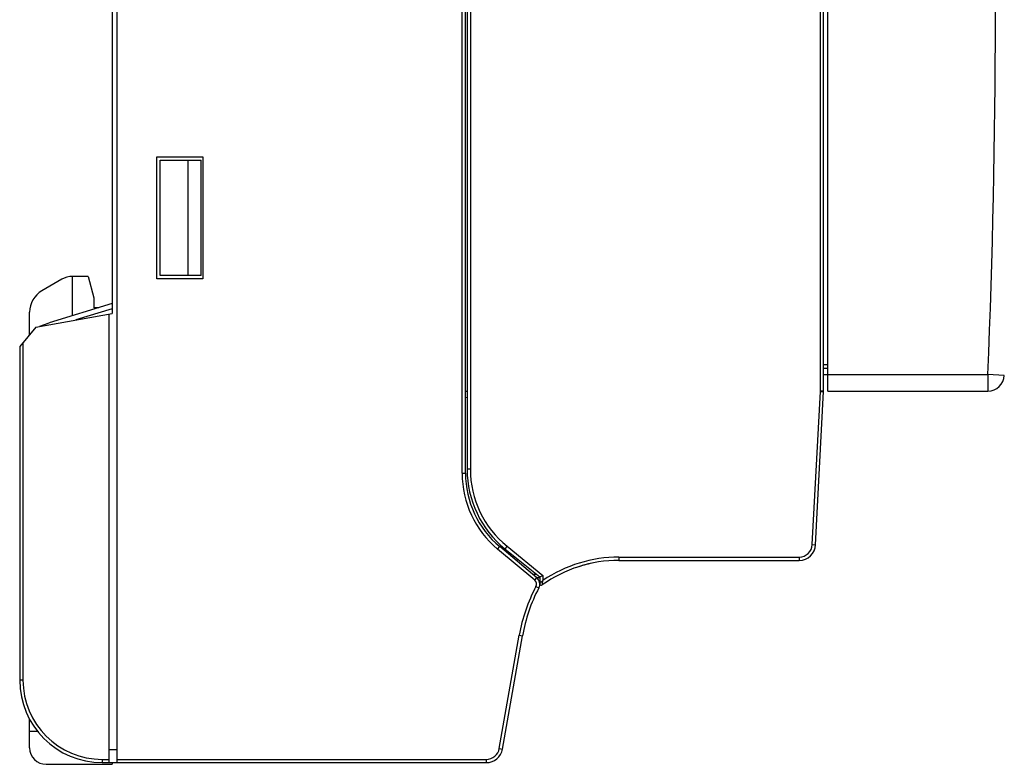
# Model space of a CAD drawing. Extents: x 0 to 420, y 0 to 297.
# Tile 26 of 38: x 299 to 359, y 105 to 150. Entities that reach past the tile are written whole.
import ezdxf

# ---------------------------------------------------------------- set-up
doc = ezdxf.new("R2010")
doc.units = 0
doc.header["$LTSCALE"] = 23.1
doc.layers.get('0').update_dxf_attribs({"linetype": 'CONTINUOUS'})
for name, color, linetype in [('02___PRT_ALL_AXES', 7, 'CONTINUOUS'), ('CHANFREINS', 7, 'CONTINUOUS'), ('CONGES', 7, 'CONTINUOUS')]:
    doc.layers.add(name, color=color, linetype=linetype)

msp = doc.modelspace()

# ---------------------------------------------------------------- linework, layer by layer
at = {"color": 7, "linetype": 'CONTINUOUS'}
for p, q in [((348.408, 127.11), (348.408, 172.11)), ((305.063, 165.51), (305.063, 131.81)), ((307.763, 133.91), (307.763, 141.31)), ((307.763, 141.31), (310.563, 141.31)), ((307.963, 134.11), (307.963, 141.11)), ((310.563, 141.31), (310.563, 133.91)), ((302.663, 131.674), (302.663, 134.06)), ((303.615, 134.06), (302.663, 134.06)), ((303.615, 134.06), (303.963, 132.76)), ((310.563, 133.91), (307.763, 133.91)), ((303.963, 132.76), (303.963, 132.16)), ((300.448, 130.996), (305.063, 131.81)), ((304.247, 132.16), (303.963, 132.16)), ((304.863, 131.774), (304.863, 104.61)), ((300.448, 130.996), (299.463, 129.822)), ((299.463, 129.822), (299.463, 109.61)), ((326.463, 127.118), (326.558, 127.11)), ((348.408, 127.11), (358.1, 127.11)), ((326.463, 126.738), (326.558, 126.73)), ((329.358, 117.006), (329.358, 117.155)), ((330.958, 115.804), (330.79, 115.804)), ((300.063, 105.51), (300.063, 106.51)), ((304.863, 105.41), (305.363, 105.41)), ((301.063, 104.51), (305.063, 104.51)), ((304.463, 104.61), (305.363, 104.61)), ((305.063, 104.61), (305.063, 104.51))]:
    msp.add_line(p, q, dxfattribs=at)
at = {"color": 9, "linetype": 'CONTINUOUS'}
for p, q in [((299.663, 130.06), (299.663, 109.61)), ((348.408, 128.11), (358.1, 128.11)), ((359.099, 128.067), (358.1, 128.11)), ((358.1, 128.11), (358.1, 127.11)), ((300.063, 106.51), (300.542, 106.51)), ((304.463, 104.81), (304.863, 104.81))]:
    msp.add_line(p, q, dxfattribs=at)
msp.add_arc((-146.942, 149.61), 505.5, 357.56235, 2.43765, dxfattribs=at)
at = {"color": 7, "linetype": 'CONTINUOUS'}
for centre, radius, start, end in [((358.1, 128.11), 1, 270, 357.56235), ((335.758, 108.86), 8, 101.66252, 108.75038), ((335.758, 108.86), 8, 90.8138, 92.11178), ((301.063, 105.51), 1, 180, 270)]:
    msp.add_arc(centre, radius, start, end, dxfattribs=at)
at = {"layer": '02___PRT_ALL_AXES', "color": 7, "linetype": 'CONTINUOUS'}
msp.add_line((348.408, 128.71), (348.158, 128.71), dxfattribs=at)
at = {"layer": 'CHANFREINS', "color": 7, "linetype": 'CONTINUOUS'}
for p, q in [((307.963, 141.11), (310.463, 141.11)), ((309.663, 134.11), (309.663, 141.11)), ((310.463, 134.11), (310.463, 141.11)), ((310.463, 134.11), (307.963, 134.11)), ((305.063, 132.41), (301.254, 131.243)), ((305.063, 132.096), (302.861, 131.421)), ((300.687, 131.038), (301.254, 131.243)), ((329.632, 116.933), (329.558, 116.86)), ((330.772, 116.01), (330.545, 116.01))]:
    msp.add_line(p, q, dxfattribs=at)
at = {"layer": 'CONGES', "color": 7, "linetype": 'CONTINUOUS'}
for p, q in [((305.363, 104.61), (305.363, 194.61)), ((326.463, 122.139), (326.463, 177.08)), ((326.558, 176.839), (326.558, 122.38)), ((348.158, 127.136), (348.158, 172.083)), ((302.013, 133.885), (300.813, 133.193)), ((300.063, 130.537), (300.063, 131.894)), ((348.158, 128.11), (348.408, 128.11)), ((347.67, 117.807), (348.156, 127.083)), ((348.156, 127.083), (348.158, 127.136)), ((330.785, 115.809), (328.535, 117.696)), ((328.856, 117.562), (330.958, 115.86)), ((335.758, 116.86), (346.672, 116.86)), ((330.958, 115.86), (331.158, 115.955)), ((330.958, 115.86), (330.958, 115.457)), ((328.709, 105.436), (329.918, 112.293)), ((300.063, 106.51), (300.063, 107.25)), ((305.363, 104.61), (327.724, 104.61))]:
    msp.add_line(p, q, dxfattribs=at)
at = {"layer": 'CONGES', "color": 9, "linetype": 'CONTINUOUS'}
for p, q in [((326.263, 122.139), (326.263, 177.08)), ((326.758, 176.839), (326.758, 122.38)), ((347.958, 127.136), (347.958, 172.083)), ((348.158, 128.51), (348.408, 128.51)), ((347.47, 117.818), (347.957, 127.094)), ((347.957, 127.094), (348.156, 127.083)), ((347.958, 127.136), (348.158, 127.136)), ((326.758, 122.38), (326.558, 122.38)), ((326.263, 122.139), (326.463, 122.139)), ((328.407, 117.543), (328.535, 117.696)), ((330.656, 115.655), (328.407, 117.543)), ((328.982, 117.717), (328.856, 117.562)), ((328.982, 117.717), (331.158, 115.955)), ((347.47, 117.818), (347.67, 117.807)), ((335.758, 117.06), (346.672, 117.06)), ((335.758, 117.06), (335.758, 116.86)), ((346.672, 117.06), (346.672, 116.86)), ((330.656, 115.655), (330.785, 115.809)), ((331.158, 115.955), (331.158, 115.649)), ((330.729, 115.286), (330.906, 115.194)), ((330.961, 115.46), (330.958, 115.457)), ((330.969, 115.468), (330.961, 115.46)), ((328.512, 105.471), (329.721, 112.328)), ((329.721, 112.328), (329.918, 112.293)), ((299.663, 109.61), (299.463, 109.61)), ((328.512, 105.471), (328.709, 105.436)), ((304.463, 104.81), (304.463, 104.61)), ((305.363, 104.81), (327.724, 104.81)), ((327.724, 104.81), (327.724, 104.61))]:
    msp.add_line(p, q, dxfattribs=at)
at = {"layer": 'CONGES', "color": 7, "linetype": 'CONTINUOUS'}
for centre, radius, start, end in [((302.663, 132.76), 1.3, 90, 120), ((301.563, 131.894), 1.5, 120, 180), ((347.158, 127.136), 1, 357, 360), ((332.758, 122.38), 6.2, 180, 231), ((332.263, 122.139), 5.8, 180, 230), ((346.672, 117.86), 1, 270, 357), ((335.758, 108.86), 8, 90, 125.46791), ((330.463, 115.425), 0.5, 332.37348, 50), ((339.766, 110.557), 10, 152.37348, 170), ((331.058, 115.457), 0.1, 180, 305.46791), ((304.463, 109.61), 5, 180, 270), ((327.724, 105.61), 1, 270, 350)]:
    msp.add_arc(centre, radius, start, end, dxfattribs=at)
at = {"layer": 'CONGES', "color": 9, "linetype": 'CONTINUOUS'}
for centre, radius, start, end in [((347.158, 127.136), 0.8, 357, 360), ((332.758, 122.38), 6, 180, 231), ((332.263, 122.139), 6, 180, 230), ((346.672, 117.86), 0.8, 270, 357), ((335.758, 108.86), 8.2, 90, 124.11911), ((339.766, 110.557), 10.2, 152.37348, 170), ((330.463, 115.425), 0.3, 332.37348, 50), ((304.463, 109.61), 4.8, 180, 270), ((327.724, 105.61), 0.8, 270, 350)]:
    msp.add_arc(centre, radius, start, end, dxfattribs=at)
for points, knots in [([(331.158, 115.648), (331.139, 115.63), (331.076, 115.571), (331.013, 115.511), (330.969, 115.468)], [0, 0, 0, 0, 0.292607, 1, 1, 1, 1]), ([(331.116, 115.375), (331.117, 115.384), (331.131, 115.475), (331.144, 115.566), (331.158, 115.648)], [0, 0, 0, 0, 0.10293, 1, 1, 1, 1])]:
    msp.add_open_spline(points, degree=3, knots=knots, dxfattribs=at)

doc.saveas('drawing.dxf')
